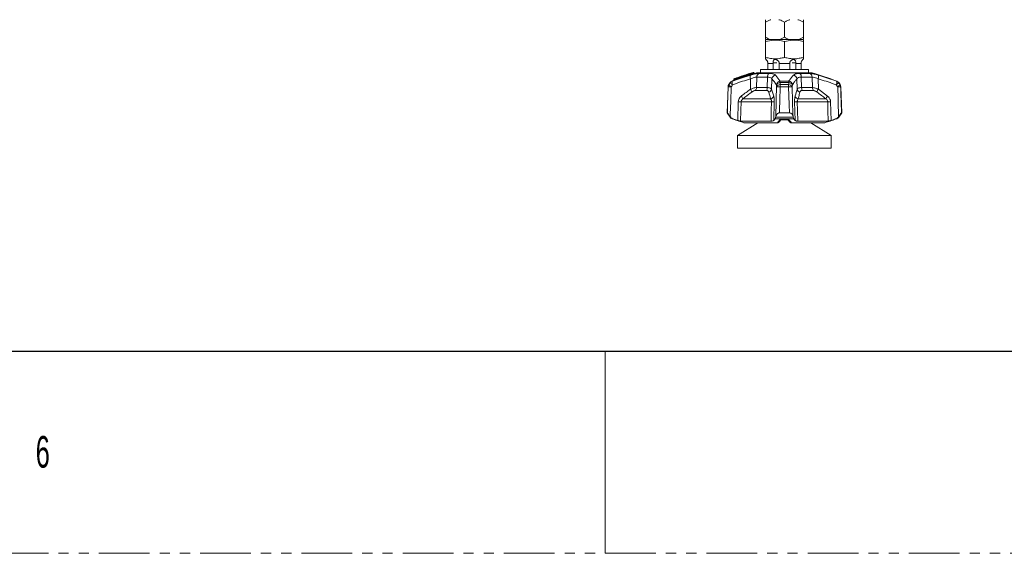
# Model space of a CAD drawing. Header units: millimetres. Extents: x 0 to 1118, y 0 to 864.
# Tile 64 of 256: x 346 to 469, y 0 to 67. Entities that reach past the tile are written whole.
import ezdxf

# ---------------------------------------------------------------- set-up
doc = ezdxf.new("R2010")
doc.units = ezdxf.units.MM
doc.linetypes.add('PHANTOM', pattern=[12.7, 6.35, -1.27, 1.27, -1.27, 1.27, -1.27])
doc.styles.add('SLDTEXTSTYLE1', font='TXT', dxfattribs={"width": 0.6})

msp = doc.modelspace()

# ---------------------------------------------------------------- linework, layer by layer
at = {"color": 7, "linetype": 'Continuous', "lineweight": 15}
for p, q in [((439.201, 66.702), (439.201, 64.795)), ((441.576, 66.702), (441.576, 64.795)), ((443.951, 66.702), (443.951, 64.795)), ((439.396, 64.498), (439.201, 64.42)), ((439.201, 64.498), (439.884, 64.498)), ((439.201, 64.271), (439.201, 62.248)), ((439.884, 64.498), (440.894, 64.498)), ((440.894, 64.498), (442.259, 64.498)), ((441.576, 64.271), (441.576, 62.248)), ((442.259, 64.498), (443.269, 64.498)), ((443.269, 64.498), (443.951, 64.498)), ((443.952, 64.42), (443.757, 64.498)), ((443.952, 64.271), (443.952, 62.248)), ((438.576, 60.748), (438.576, 60.311)), ((438.576, 60.748), (444.576, 60.748)), ((439.497, 61.51), (439.497, 60.748)), ((440.158, 61.51), (440.157, 61.561)), ((440.158, 60.748), (440.158, 61.51)), ((440.914, 61.561), (440.915, 61.51)), ((440.915, 61.51), (440.915, 60.748)), ((442.237, 61.51), (442.238, 61.561)), ((442.237, 60.748), (442.237, 61.51)), ((442.996, 61.561), (442.995, 61.51)), ((442.995, 61.51), (442.995, 60.748)), ((443.656, 60.748), (443.656, 61.51)), ((444.576, 60.311), (444.576, 60.748)), ((435.216, 59.508), (435.212, 59.406)), ((437.795, 60.273), (437.727, 60.354)), ((438.076, 60.311), (445.076, 60.311)), ((434.503, 58.575), (434.389, 55.295)), ((434.763, 59.092), (434.59, 58.84)), ((448.562, 58.84), (448.389, 59.092)), ((448.764, 55.295), (448.649, 58.575)), ((434.389, 55.295), (434.763, 54.749)), ((434.389, 55.295), (434.416, 55.295)), ((434.776, 54.854), (434.853, 54.749)), ((440.474, 54.749), (440.497, 54.854)), ((440.95, 55.295), (442.202, 55.295)), ((442.03, 54.417), (441.117, 54.417)), ((441.249, 54.524), (441.948, 54.524)), ((441.927, 54.54), (442.254, 54.139)), ((442.655, 54.854), (442.678, 54.749)), ((448.299, 54.749), (448.377, 54.854)), ((448.389, 54.749), (448.764, 55.295)), ((448.736, 55.295), (448.764, 55.295)), ((438.252, 54.061), (435.702, 52.448)), ((436.077, 54.264), (439.896, 54.264)), ((436.491, 54.061), (440.689, 54.061)), ((442.464, 54.061), (446.662, 54.061)), ((443.256, 54.264), (447.075, 54.264)), ((447.45, 52.448), (444.901, 54.061)), ((435.702, 52.448), (435.702, 50.861)), ((441.576, 52.448), (435.702, 52.448)), ((447.45, 52.448), (441.576, 52.448)), ((447.45, 50.861), (447.45, 52.448)), ((441.576, 50.861), (435.702, 50.861)), ((447.45, 50.861), (441.576, 50.861))]:
    msp.add_line(p, q, dxfattribs=at)
at = {"color": 9, "linetype": 'Continuous', "lineweight": 0}
for p, q in [((440.158, 61.51), (439.497, 61.51)), ((440.157, 61.561), (440.605, 61.561)), ((442.237, 61.51), (440.915, 61.51)), ((442.996, 61.561), (442.548, 61.561)), ((443.656, 61.51), (442.995, 61.51)), ((435.224, 59.507), (435.216, 59.508)), ((435.224, 59.507), (435.22, 59.411)), ((435.309, 59.443), (435.311, 59.538)), ((435.37, 59.538), (435.369, 59.484)), ((437.308, 58.258), (437.338, 59.571)), ((437.698, 60.257), (437.661, 60.301)), ((437.727, 60.353), (437.727, 60.346)), ((438.099, 59.784), (438.067, 58.476)), ((439.458, 59.784), (438.099, 59.784)), ((438.401, 60.245), (439.642, 60.245)), ((439.422, 58.476), (439.458, 59.784)), ((440.011, 59.571), (439.972, 58.258)), ((443.181, 58.258), (443.141, 59.571)), ((443.511, 60.245), (444.751, 60.245)), ((443.695, 59.784), (443.731, 58.476)), ((445.054, 59.784), (443.695, 59.784)), ((445.085, 58.476), (445.054, 59.784)), ((445.815, 59.571), (445.844, 58.258)), ((434.523, 58.575), (434.503, 58.575)), ((434.59, 58.84), (434.61, 58.84)), ((434.786, 59.092), (434.763, 59.092)), ((435.001, 59.278), (435.024, 59.278)), ((439.333, 58.118), (437.923, 58.118)), ((438.067, 58.476), (439.422, 58.476)), ((439.972, 58.258), (440.234, 57.407)), ((442.138, 59.092), (441.015, 59.092)), ((441.034, 59.278), (442.118, 59.278)), ((442.105, 58.575), (441.047, 58.575)), ((441.054, 58.84), (442.099, 58.84)), ((443.731, 58.476), (445.085, 58.476)), ((445.229, 58.118), (443.819, 58.118)), ((445.844, 58.258), (446.986, 57.407)), ((448.129, 59.278), (448.151, 59.278)), ((448.389, 59.092), (448.366, 59.092)), ((448.542, 58.84), (448.562, 58.84)), ((448.649, 58.575), (448.629, 58.575)), ((436.357, 57.05), (439.853, 57.05)), ((443.299, 57.05), (446.796, 57.05)), ((435.726, 54.353), (435.791, 56.693)), ((439.963, 56.693), (436.146, 56.693)), ((440.304, 56.693), (440.237, 54.353)), ((442.916, 54.353), (442.848, 56.693)), ((447.007, 56.693), (443.19, 56.693)), ((447.362, 56.693), (447.427, 54.353)), ((434.763, 54.749), (434.853, 54.749)), ((435.107, 54.563), (435.001, 54.563)), ((435.064, 54.54), (435.082, 54.54)), ((442.75, 54.563), (440.403, 54.563)), ((440.474, 54.749), (442.678, 54.749)), ((441.088, 54.54), (442.064, 54.54)), ((448.151, 54.563), (448.046, 54.563)), ((448.07, 54.54), (448.088, 54.54)), ((448.299, 54.749), (448.389, 54.749))]:
    msp.add_line(p, q, dxfattribs=at)
at = {"color": 7, "linetype": 'Continuous', "lineweight": 30}
msp.add_line((12.7, 25.4), (1104.9, 25.4), dxfattribs=at)
at = {"color": 7, "linetype": 'Continuous', "lineweight": 0}
msp.add_line((419.1, 25.4), (419.1, 0), dxfattribs=at)
at = {"color": 7, "linetype": 'PHANTOM', "lineweight": 0}
msp.add_line((0, 0), (1117.6, 0), dxfattribs=at)
at = {"color": 9, "linetype": 'Continuous', "lineweight": 0, "flags": 128}
for points in [[(437.727, 60.346), (437.767, 60.299), (437.794, 60.266)], [(434.416, 55.295), (434.448, 56.295), (434.523, 58.575)], [(434.898, 58.575), (434.837, 56.715), (434.785, 55.144), (434.776, 54.854)], [(440.497, 54.854), (440.549, 56.715), (440.557, 57), (440.6, 58.575)], [(442.202, 55.295), (442.172, 56.295), (442.105, 58.575)], [(442.552, 58.575), (442.603, 56.715), (442.647, 55.144), (442.655, 54.854)], [(448.377, 54.854), (448.316, 56.715), (448.306, 57), (448.255, 58.575)], [(436.146, 56.693), (436.115, 55.592), (436.077, 54.264)], [(439.896, 54.264), (439.932, 55.592), (439.963, 56.693)], [(443.19, 56.693), (443.22, 55.592), (443.256, 54.264)], [(447.075, 54.264), (447.038, 55.592), (447.007, 56.693)]]:
    msp.add_lwpolyline(points, dxfattribs=at)
at = {"color": 7, "linetype": 'Continuous', "lineweight": 15}
for centre, radius, start, end in [((438.701, 61.51), 0.75, 40.29652, 48.21724), ((444.451, 61.51), 0.75, 131.75901, 139.71065), ((452.449, 12.421), 50, 110.22349, 110.42322), ((435.137, 59.408), 0.075, 289.81341, 358.27802), ((435.291, 59.505), 0.075, 110.02252, 177.77044), ((452.449, 12.421), 50.188, 107.15255, 110.02267), ((437.67, 60.305), 0.075, 40.00698, 107.17461), ((437.852, 60.314), 0.075, 220.05164, 286.86126), ((437.852, 60.321), 0.075, 220.80909, 286.73916), ((452.449, 12.421), 50, 106.70547, 106.94855), ((430.704, 12.421), 50, 69.57678, 73.29453), ((435.003, 58.557), 0.5, 145.58702, 178), ((435.176, 58.81), 0.5, 110.42322, 145.58702), ((447.977, 58.81), 0.5, 34.41298, 69.57678), ((448.149, 58.557), 0.5, 2, 34.41298), ((435.176, 55.031), 0.5, 214.41298, 249.57678), ((452.449, 101.42), 50, 249.57678, 249.65351), ((430.704, 101.42), 50, 290.34649, 290.42322), ((447.977, 55.031), 0.5, 290.42322, 325.58702)]:
    msp.add_arc(centre, radius, start, end, dxfattribs=at)
at = {"color": 9, "linetype": 'Continuous', "lineweight": 0}
for centre, radius, start, end in [((435.153, 59.406), 0.0674, 292.55267, 4.69552), ((435.291, 59.513), 0.0673, 112.26785, 184.76563), ((435.241, 59.437), 0.0679, 292.73223, 4.38716), ((435.379, 59.544), 0.0678, 112.45272, 184.46093), ((435.341, 58.397), 1.141, 88.52333, 91.47667), ((435.544, 59.618), 0.192, 183.64747, 204.69838), ((435.191, 59.403), 0.195, 3.87646, 24.52534), ((437.94, 59.832), 0.657, 162.49134, 203.41069), ((437.67, 60.298), 0.075, 40.04674, 107.07619), ((437.847, 60.374), 0.199, 181.12464, 201.46185), ((437.82, 60.142), 0.225, 114.51413, 135.0211), ((437.508, 60.183), 0.204, 1.31054, 21.13218), ((438.592, 59.79), 0.494, 112.82282, 180.67193), ((440.013, 59.829), 0.558, 131.80426, 184.64612), ((440.533, 59.51), 0.525, 98.36588, 173.3354), ((442.619, 59.51), 0.525, 6.6646, 81.63412), ((443.139, 59.829), 0.558, 355.35388, 48.19574), ((444.56, 59.79), 0.494, 359.32807, 67.17718), ((445.212, 59.832), 0.657, 336.58931, 17.50866), ((435.024, 58.557), 0.501, 145.67047, 178.0118), ((434.71, 54.829), 3.751, 87.13649, 92.86351), ((435.383, 59.39), 0.949, 215.44691, 239.24419), ((435.198, 58.811), 0.499, 110.5039, 145.69581), ((435.568, 59.651), 0.961, 215.57524, 239.05744), ((435.604, 59.114), 0.603, 164.26485, 208.45273), ((436.481, 57.633), 1.037, 14.98922, 37.10144), ((437.529, 58.484), 0.538, 317.09698, 359.0511), ((438.676, 58.47), 0.746, 331.83652, 0.39922), ((439.475, 58.391), 0.514, 287.48723, 345.04819), ((441.089, 58.751), 0.53, 95.88948, 171.78796), ((441.037, 58.539), 0.553, 92.31446, 148.6768), ((441.074, 58.285), 0.555, 92.08216, 148.55966), ((440.824, 52.868), 5.712, 87.75836, 92.24164), ((442.372, 59.043), 1.359, 170.03354, 177.92726), ((446.642, 58.57), 5.594, 177.23285, 179.94925), ((436.511, 58.57), 5.594, 0.05075, 2.76715), ((442.078, 58.285), 0.555, 31.44034, 87.91784), ((442.329, 52.868), 5.712, 87.75836, 92.24164), ((440.78, 59.043), 1.359, 2.07274, 9.96646), ((442.064, 58.751), 0.53, 8.21204, 84.11052), ((442.115, 58.539), 0.553, 31.3232, 87.68554), ((443.677, 58.391), 0.514, 194.95181, 252.51277), ((444.477, 58.47), 0.746, 179.60078, 208.16348), ((445.623, 58.484), 0.538, 180.9489, 222.90302), ((446.671, 57.633), 1.037, 142.89856, 165.01078), ((447.548, 59.114), 0.603, 331.54727, 15.73515), ((447.584, 59.651), 0.961, 300.94256, 324.42476), ((447.954, 58.811), 0.499, 34.30419, 69.4961), ((447.769, 59.39), 0.949, 300.75581, 324.55309), ((448.442, 54.829), 3.751, 87.13649, 92.86351), ((448.129, 58.557), 0.501, 1.9882, 34.32953), ((435.458, 56.802), 0.932, 15.46111, 40.54465), ((439.735, 57.557), 0.52, 283.12518, 343.31786), ((443.417, 57.557), 0.52, 196.68214, 256.87482), ((447.694, 56.802), 0.932, 139.45535, 164.53889), ((435.968, 62.348), 5.658, 268.20235, 271.79765), ((440.133, 61.884), 5.195, 268.11499, 271.88501), ((443.019, 61.884), 5.195, 268.11499, 271.88501), ((447.184, 62.348), 5.658, 268.20235, 271.79765)]:
    msp.add_arc(centre, radius, start, end, dxfattribs=at)
at = {"color": 7, "linetype": 'Continuous', "lineweight": 15}
for points, knots in [([(439.884, 66.998), (439.761, 66.958), (439.526, 66.881), (439.306, 66.759), (439.201, 66.702)], [0, 0, 0, 0, 0.5238131, 1, 1, 1, 1]), ([(439.201, 66.702), (439.201, 66.722), (439.201, 66.846), (439.201, 66.929), (439.201, 66.998)], [0, 0, 0, 0, 0.1650136, 1, 1, 1, 1]), ([(441.576, 66.702), (441.372, 66.809), (441.15, 66.926), (440.914, 66.993), (440.894, 66.998)], [0, 0, 0, 0, 0.9161218, 1, 1, 1, 1]), ([(442.259, 66.998), (442.136, 66.958), (441.901, 66.881), (441.681, 66.759), (441.576, 66.702)], [0, 0, 0, 0, 0.5238131, 1, 1, 1, 1]), ([(443.951, 66.702), (443.747, 66.809), (443.525, 66.926), (443.289, 66.993), (443.269, 66.998)], [0, 0, 0, 0, 0.9161218, 1, 1, 1, 1]), ([(443.951, 66.998), (443.951, 66.992), (443.951, 66.925), (443.951, 66.808), (443.951, 66.702)], [0, 0, 0, 0, 0.0905982, 1, 1, 1, 1]), ([(439.201, 64.795), (439.405, 64.688), (439.628, 64.571), (439.864, 64.504), (439.884, 64.498)], [0, 0, 0, 0, 0.9161218, 1, 1, 1, 1]), ([(439.201, 64.498), (439.201, 64.504), (439.201, 64.572), (439.201, 64.689), (439.201, 64.795)], [0, 0, 0, 0, 0.0905982, 1, 1, 1, 1]), ([(439.201, 64.271), (439.527, 64.334), (440.191, 64.46), (440.994, 64.397), (441.452, 64.298), (441.576, 64.271)], [0, 0, 0, 0, 0.4144437, 0.8417964, 1, 1, 1, 1]), ([(439.201, 64.415), (439.201, 64.401), (439.201, 64.382), (439.201, 64.294), (439.201, 64.271)], [0, 0, 0, 0, 0.7418269, 1, 1, 1, 1]), ([(440.894, 64.498), (441.017, 64.539), (441.251, 64.616), (441.471, 64.737), (441.576, 64.795)], [0, 0, 0, 0, 0.5238131, 1, 1, 1, 1]), ([(441.576, 64.795), (441.78, 64.688), (442.003, 64.571), (442.239, 64.504), (442.259, 64.498)], [0, 0, 0, 0, 0.9161218, 1, 1, 1, 1]), ([(441.576, 64.271), (441.903, 64.334), (442.566, 64.46), (443.369, 64.397), (443.828, 64.298), (443.952, 64.271)], [0, 0, 0, 0, 0.4144437, 0.8417964, 1, 1, 1, 1]), ([(443.269, 64.498), (443.392, 64.539), (443.626, 64.616), (443.846, 64.737), (443.951, 64.795)], [0, 0, 0, 0, 0.5238131, 1, 1, 1, 1]), ([(443.951, 64.795), (443.951, 64.775), (443.951, 64.65), (443.951, 64.568), (443.951, 64.498)], [0, 0, 0, 0, 0.16501357, 1, 1, 1, 1]), ([(443.952, 64.271), (443.952, 64.294), (443.952, 64.382), (443.952, 64.402), (443.952, 64.417)], [0, 0, 0, 0, 0.2581646, 1, 1, 1, 1]), ([(439.201, 62.07), (439.201, 62.07), (439.201, 62.045), (439.201, 62.155), (439.201, 62.217), (439.201, 62.248)], [0, 0, 0, 0, 0.0000052, 0.4985067, 1, 1, 1, 1]), ([(439.201, 62.248), (439.414, 62.209), (439.842, 62.13), (440.458, 62.034), (441.034, 62.158), (441.395, 62.218), (441.576, 62.248)], [0, 0, 0, 0, 0.2716257, 0.5426871, 0.7711112, 1, 1, 1, 1]), ([(439.274, 61.995), (439.274, 61.995), (439.273, 61.996), (439.307, 61.963), (439.367, 61.894), (439.436, 61.786), (439.482, 61.669), (439.491, 61.592), (439.495, 61.561)], [0, 0, 0, 0, 0.0967247, 0.2384027, 0.4574905, 0.6824007, 0.8700194, 1, 1, 1, 1]), ([(440.157, 61.561), (440.157, 61.594), (440.156, 61.669), (440.175, 61.788), (440.217, 61.899), (440.29, 61.972), (440.386, 62.001), (440.484, 61.997), (440.602, 61.964), (440.728, 61.894), (440.838, 61.786), (440.902, 61.669), (440.911, 61.592), (440.914, 61.561)], [0, 0, 0, 0, 0.0688366, 0.1556097, 0.2749191, 0.3956192, 0.4717783, 0.5482945, 0.6191441, 0.7287045, 0.8411765, 0.9349999, 1, 1, 1, 1]), ([(441.576, 62.248), (441.79, 62.209), (442.217, 62.13), (442.834, 62.034), (443.41, 62.158), (443.771, 62.218), (443.952, 62.248)], [0, 0, 0, 0, 0.2716257, 0.5426871, 0.7711112, 1, 1, 1, 1]), ([(442.238, 61.561), (442.242, 61.594), (442.251, 61.669), (442.316, 61.788), (442.43, 61.899), (442.568, 61.972), (442.694, 62.001), (442.788, 61.997), (442.872, 61.964), (442.937, 61.894), (442.978, 61.786), (442.996, 61.669), (442.996, 61.592), (442.996, 61.561)], [0, 0, 0, 0, 0.0688366, 0.1556097, 0.2749191, 0.3956192, 0.4717783, 0.5482945, 0.6191441, 0.7287045, 0.8411765, 0.9349999, 1, 1, 1, 1]), ([(443.657, 61.561), (443.662, 61.594), (443.671, 61.669), (443.717, 61.788), (443.789, 61.9), (443.853, 61.97), (443.883, 61.999), (443.879, 61.996), (443.879, 61.995)], [0, 0, 0, 0, 0.1376964, 0.3112719, 0.5499309, 0.7913717, 0.9437157, 1, 1, 1, 1]), ([(443.952, 62.248), (443.952, 62.248), (443.952, 62.226), (443.952, 62.126), (443.952, 62.088), (443.952, 62.07)], [0, 0, 0, 0, 0.0170046, 0.5089213, 1, 1, 1, 1]), ([(439.495, 61.561), (439.495, 61.554), (439.496, 61.538), (439.497, 61.521), (439.497, 61.51)], [0, 0, 0, 0, 0.37707912, 1, 1, 1, 1]), ([(443.656, 61.51), (443.656, 61.517), (443.656, 61.534), (443.657, 61.551), (443.657, 61.561)], [0, 0, 0, 0, 0.4137019, 1, 1, 1, 1]), ([(435.165, 59.339), (435.164, 59.339), (435.163, 59.338), (435.172, 59.341), (435.179, 59.344)], [0, 0, 0, 0, 0.3094641, 1, 1, 1, 1]), ([(435.268, 59.375), (435.275, 59.377), (435.293, 59.383), (435.334, 59.398), (435.369, 59.41), (435.386, 59.417)], [0, 0, 0, 0, 0.2828388, 0.6416295, 1, 1, 1, 1]), ([(435.353, 59.606), (435.696, 59.728), (436.264, 59.929), (437.03, 60.179), (437.453, 60.31), (437.648, 60.37)], [0, 0, 0, 0, 0.4509596, 0.7473806, 1, 1, 1, 1]), ([(434.776, 54.854), (434.706, 54.948), (434.605, 55.084), (434.495, 55.218), (434.436, 55.283), (434.423, 55.291), (434.416, 55.295)], [0, 0, 0, 0, 0.45573641, 0.66382755, 0.84054644, 1, 1, 1, 1]), ([(434.853, 54.749), (434.893, 54.704), (434.965, 54.622), (435.063, 54.581), (435.107, 54.563)], [0, 0, 0, 0, 0.5588157, 1, 1, 1, 1]), ([(435.082, 54.54), (435.34, 54.448), (435.808, 54.281), (436.279, 54.129), (436.491, 54.061)], [0, 0, 0, 0, 0.5524745, 1, 1, 1, 1]), ([(435.107, 54.563), (435.142, 54.551), (435.264, 54.508), (435.47, 54.438), (435.642, 54.381), (435.726, 54.353)], [0, 0, 0, 0, 0.168844, 0.5946967, 1, 1, 1, 1]), ([(436.077, 54.264), (436.056, 54.266), (436.015, 54.27), (435.897, 54.3), (435.794, 54.331), (435.734, 54.351), (435.726, 54.353)], [0, 0, 0, 0, 0.3122278, 0.6241372, 0.9449036, 1, 1, 1, 1]), ([(440.237, 54.353), (440.217, 54.337), (440.177, 54.303), (440.055, 54.27), (439.948, 54.266), (439.896, 54.264)], [0, 0, 0, 0, 0.3366519, 0.6738513, 1, 1, 1, 1]), ([(440.237, 54.353), (440.259, 54.381), (440.315, 54.449), (440.37, 54.521), (440.403, 54.563)], [0, 0, 0, 0, 0.4060816, 1, 1, 1, 1]), ([(440.403, 54.563), (440.418, 54.588), (440.444, 54.632), (440.465, 54.714), (440.474, 54.749)], [0, 0, 0, 0, 0.5768574, 1, 1, 1, 1]), ([(440.95, 55.295), (440.909, 55.291), (440.826, 55.283), (440.703, 55.216), (440.569, 55.081), (440.525, 54.942), (440.497, 54.854)], [0, 0, 0, 0, 0.1616543, 0.3221635, 0.5706653, 1, 1, 1, 1]), ([(440.898, 54.139), (440.924, 54.169), (441.031, 54.29), (441.135, 54.426), (441.213, 54.528)], [0, 0, 0, 0, 0.2520201, 1, 1, 1, 1]), ([(441.193, 54.528), (441.212, 54.525), (441.233, 54.522), (441.25, 54.528), (441.251, 54.528)], [0, 0, 0, 0, 0.9693485, 1, 1, 1, 1]), ([(442.655, 54.854), (442.625, 54.948), (442.581, 55.084), (442.446, 55.218), (442.33, 55.283), (442.243, 55.291), (442.202, 55.295)], [0, 0, 0, 0, 0.4557364, 0.6638276, 0.8405464, 1, 1, 1, 1]), ([(442.678, 54.749), (442.69, 54.704), (442.712, 54.622), (442.738, 54.581), (442.75, 54.563)], [0, 0, 0, 0, 0.5588157, 1, 1, 1, 1]), ([(442.75, 54.563), (442.759, 54.551), (442.792, 54.508), (442.847, 54.438), (442.893, 54.381), (442.916, 54.353)], [0, 0, 0, 0, 0.168844, 0.5946967, 1, 1, 1, 1]), ([(443.256, 54.264), (443.206, 54.266), (443.105, 54.27), (442.99, 54.3), (442.935, 54.331), (442.918, 54.351), (442.916, 54.353)], [0, 0, 0, 0, 0.3122278, 0.6241372, 0.9449036, 1, 1, 1, 1]), ([(446.662, 54.061), (446.873, 54.129), (447.345, 54.281), (447.812, 54.448), (448.07, 54.54)], [0, 0, 0, 0, 0.4477881, 1, 1, 1, 1]), ([(447.427, 54.353), (447.374, 54.337), (447.269, 54.303), (447.142, 54.27), (447.097, 54.266), (447.075, 54.264)], [0, 0, 0, 0, 0.3366519, 0.6738513, 1, 1, 1, 1]), ([(447.427, 54.353), (447.511, 54.381), (447.717, 54.449), (447.923, 54.521), (448.046, 54.563)], [0, 0, 0, 0, 0.4060816, 1, 1, 1, 1]), ([(448.046, 54.563), (448.102, 54.588), (448.2, 54.632), (448.27, 54.714), (448.299, 54.749)], [0, 0, 0, 0, 0.5768574, 1, 1, 1, 1]), ([(448.736, 55.295), (448.73, 55.291), (448.716, 55.283), (448.656, 55.216), (448.545, 55.081), (448.442, 54.942), (448.377, 54.854)], [0, 0, 0, 0, 0.1616543, 0.3221635, 0.5706653, 1, 1, 1, 1]), ([(440.724, 54.061), (440.715, 54.061), (440.703, 54.061), (440.691, 54.061), (440.689, 54.061)], [0, 0, 0, 0, 0.7661345, 1, 1, 1, 1]), ([(440.894, 54.142), (440.887, 54.133), (440.863, 54.102), (440.803, 54.07), (440.75, 54.064), (440.724, 54.061)], [0, 0, 0, 0, 0.1827955, 0.591359, 1, 1, 1, 1]), ([(442.258, 54.143), (442.265, 54.133), (442.289, 54.102), (442.349, 54.07), (442.402, 54.064), (442.429, 54.061)], [0, 0, 0, 0, 0.185467, 0.5926949, 1, 1, 1, 1]), ([(442.464, 54.061), (442.455, 54.061), (442.443, 54.061), (442.431, 54.061), (442.429, 54.061)], [0, 0, 0, 0, 0.7663028, 1, 1, 1, 1])]:
    msp.add_open_spline(points, degree=3, knots=knots, dxfattribs=at)
at = {"color": 9, "linetype": 'Continuous', "lineweight": 0}
for points, knots in [([(435.024, 59.278), (435.106, 59.308), (435.526, 59.459), (436.287, 59.72), (436.971, 59.926), (437.314, 60.029)], [0, 0, 0, 0, 0.1092201, 0.5542074, 1, 1, 1, 1]), ([(437.338, 59.571), (436.999, 59.469), (436.322, 59.265), (435.57, 59.006), (435.156, 58.857), (435.074, 58.827)], [0, 0, 0, 0, 0.445417, 0.8906595, 1, 1, 1, 1]), ([(435.268, 59.375), (435.262, 59.373), (435.246, 59.368), (435.217, 59.357), (435.192, 59.349), (435.179, 59.344)], [0, 0, 0, 0, 0.1811782, 0.5311656, 1, 1, 1, 1]), ([(435.22, 59.411), (435.217, 59.409), (435.212, 59.406), (435.212, 59.406), (435.213, 59.406)], [0, 0, 0, 0, 0.6952065, 1, 1, 1, 1]), ([(435.22, 59.411), (435.23, 59.415), (435.244, 59.42), (435.269, 59.429), (435.288, 59.435), (435.304, 59.441), (435.309, 59.443)], [0, 0, 0, 0, 0.3499902, 0.468824, 0.8188155, 1, 1, 1, 1]), ([(435.311, 59.538), (435.299, 59.534), (435.276, 59.526), (435.246, 59.516), (435.23, 59.51), (435.224, 59.507)], [0, 0, 0, 0, 0.43055581, 0.78674844, 1, 1, 1, 1]), ([(435.265, 59.575), (435.271, 59.577), (435.288, 59.583), (435.317, 59.594), (435.34, 59.602), (435.353, 59.606)], [0, 0, 0, 0, 0.2132442, 0.5694335, 1, 1, 1, 1]), ([(435.369, 59.484), (435.36, 59.478), (435.343, 59.466), (435.322, 59.451), (435.313, 59.445), (435.309, 59.443)], [0, 0, 0, 0, 0.3744903, 0.7324542, 1, 1, 1, 1]), ([(435.369, 59.484), (435.696, 59.6), (436.371, 59.839), (437.15, 60.09), (437.601, 60.227), (437.698, 60.257)], [0, 0, 0, 0, 0.4236823, 0.8751814, 1, 1, 1, 1]), ([(437.661, 60.301), (437.467, 60.241), (437.045, 60.11), (436.28, 59.86), (435.712, 59.659), (435.37, 59.538)], [0, 0, 0, 0, 0.252608, 0.5490281, 1, 1, 1, 1]), ([(437.712, 60.188), (437.614, 60.158), (437.164, 60.021), (436.386, 59.77), (435.712, 59.532), (435.386, 59.417)], [0, 0, 0, 0, 0.12480815, 0.57630044, 1, 1, 1, 1]), ([(437.314, 60.029), (437.523, 60.086), (437.92, 60.195), (438.253, 60.243), (438.382, 60.245), (438.401, 60.245)], [0, 0, 0, 0, 0.4871128, 0.9237817, 1, 1, 1, 1]), ([(438.099, 59.784), (438.086, 59.784), (437.997, 59.783), (437.758, 59.734), (437.484, 59.628), (437.338, 59.571)], [0, 0, 0, 0, 0.0743214, 0.5037407, 1, 1, 1, 1]), ([(437.648, 60.37), (437.648, 60.37), (437.648, 60.374), (437.648, 60.375), (437.648, 60.376)], [0, 0, 0, 0, 0.002214, 1, 1, 1, 1]), ([(437.794, 60.266), (437.794, 60.265), (437.794, 60.264), (437.79, 60.262), (437.785, 60.261), (437.775, 60.26), (437.76, 60.258), (437.733, 60.257), (437.712, 60.257), (437.7, 60.257), (437.698, 60.257)], [0, 0, 0, 0, 0.1439955, 0.1733273, 0.3339371, 0.3470805, 0.5296467, 0.7341048, 0.9672536, 1, 1, 1, 1]), ([(437.712, 60.188), (437.714, 60.188), (437.733, 60.194), (437.769, 60.205), (437.812, 60.219), (437.846, 60.231), (437.869, 60.24), (437.872, 60.241), (437.874, 60.242)], [0, 0, 0, 0, 0.0293823, 0.2426589, 0.4397385, 0.6270194, 0.8136399, 1, 1, 1, 1]), ([(437.794, 60.266), (437.794, 60.267), (437.794, 60.27), (437.794, 60.274), (437.794, 60.272), (437.794, 60.272)], [0, 0, 0, 0, 0.1234805, 0.7648979, 1, 1, 1, 1]), ([(437.874, 60.248), (437.874, 60.249), (437.874, 60.25), (437.874, 60.246), (437.874, 60.243), (437.874, 60.242)], [0, 0, 0, 0, 0.2360482, 0.8766701, 1, 1, 1, 1]), ([(440.011, 59.571), (439.992, 59.597), (439.939, 59.669), (439.77, 59.763), (439.561, 59.777), (439.458, 59.784)], [0, 0, 0, 0, 0.2194758, 0.6124385, 1, 1, 1, 1]), ([(439.642, 60.245), (439.792, 60.237), (440.092, 60.222), (440.346, 60.129), (440.428, 60.055), (440.457, 60.029)], [0, 0, 0, 0, 0.3959631, 0.78690119, 1, 1, 1, 1]), ([(440.565, 58.827), (440.545, 58.857), (440.444, 59.006), (440.261, 59.265), (440.095, 59.469), (440.011, 59.571)], [0, 0, 0, 0, 0.1093405, 0.554583, 1, 1, 1, 1]), ([(440.457, 60.029), (440.544, 59.926), (440.719, 59.72), (440.91, 59.459), (441.014, 59.308), (441.034, 59.278)], [0, 0, 0, 0, 0.4457926, 0.89077989, 1, 1, 1, 1]), ([(442.118, 59.278), (442.138, 59.308), (442.242, 59.459), (442.433, 59.72), (442.608, 59.926), (442.696, 60.029)], [0, 0, 0, 0, 0.1092201, 0.5542074, 1, 1, 1, 1]), ([(443.141, 59.571), (443.058, 59.469), (442.892, 59.265), (442.708, 59.006), (442.608, 58.857), (442.588, 58.827)], [0, 0, 0, 0, 0.445417, 0.8906595, 1, 1, 1, 1]), ([(442.696, 60.029), (442.775, 60.086), (442.925, 60.195), (443.278, 60.243), (443.48, 60.245), (443.511, 60.245)], [0, 0, 0, 0, 0.4871128, 0.9237817, 1, 1, 1, 1]), ([(443.695, 59.784), (443.674, 59.784), (443.534, 59.783), (443.29, 59.734), (443.193, 59.628), (443.141, 59.571)], [0, 0, 0, 0, 0.0743214, 0.5037407, 1, 1, 1, 1]), ([(444.751, 60.245), (444.862, 60.237), (445.083, 60.222), (445.485, 60.129), (445.746, 60.055), (445.838, 60.029)], [0, 0, 0, 0, 0.3959631, 0.78690119, 1, 1, 1, 1]), ([(445.815, 59.571), (445.75, 59.597), (445.569, 59.669), (445.286, 59.763), (445.131, 59.777), (445.054, 59.784)], [0, 0, 0, 0, 0.2194758, 0.6124385, 1, 1, 1, 1]), ([(448.079, 58.827), (447.997, 58.857), (447.582, 59.006), (446.83, 59.265), (446.153, 59.469), (445.815, 59.571)], [0, 0, 0, 0, 0.1093405, 0.554583, 1, 1, 1, 1]), ([(445.838, 60.029), (446.181, 59.926), (446.866, 59.72), (447.627, 59.459), (448.046, 59.308), (448.129, 59.278)], [0, 0, 0, 0, 0.4457926, 0.8907799, 1, 1, 1, 1]), ([(434.61, 58.84), (434.653, 58.901), (434.712, 58.985), (434.77, 59.069), (434.786, 59.092)], [0, 0, 0, 0, 0.72895008, 1, 1, 1, 1]), ([(435.074, 58.827), (435.058, 58.804), (434.999, 58.72), (434.941, 58.636), (434.898, 58.575)], [0, 0, 0, 0, 0.2710124, 1, 1, 1, 1]), ([(436.167, 57.407), (436.182, 57.419), (436.557, 57.71), (436.94, 57.99), (437.308, 58.258)], [0, 0, 0, 0, 0.0396607, 1, 1, 1, 1]), ([(437.308, 58.258), (437.425, 58.305), (437.628, 58.386), (437.89, 58.46), (438.008, 58.47), (438.067, 58.476)], [0, 0, 0, 0, 0.3953867, 0.6917534, 1, 1, 1, 1]), ([(437.923, 58.118), (437.889, 58.113), (437.821, 58.103), (437.664, 58.026), (437.55, 57.947), (437.483, 57.901)], [0, 0, 0, 0, 0.2874999, 0.5791325, 1, 1, 1, 1]), ([(439.63, 57.901), (439.609, 57.952), (439.574, 58.037), (439.458, 58.108), (439.371, 58.115), (439.333, 58.118)], [0, 0, 0, 0, 0.4646405, 0.7701578, 1, 1, 1, 1]), ([(439.422, 58.476), (439.489, 58.472), (439.64, 58.464), (439.852, 58.398), (439.927, 58.31), (439.972, 58.258)], [0, 0, 0, 0, 0.2471643, 0.5613264, 1, 1, 1, 1]), ([(440.6, 58.575), (440.592, 58.636), (440.58, 58.72), (440.568, 58.804), (440.565, 58.827)], [0, 0, 0, 0, 0.7289876, 1, 1, 1, 1]), ([(441.047, 58.575), (441.037, 58.242), (441.005, 57.149), (440.973, 56.056), (440.95, 55.295)], [0, 0, 0, 0, 0.3046449, 1, 1, 1, 1]), ([(441.015, 59.092), (441.018, 59.069), (441.031, 58.985), (441.044, 58.901), (441.054, 58.84)], [0, 0, 0, 0, 0.27104986, 1, 1, 1, 1]), ([(442.099, 58.84), (442.108, 58.901), (442.121, 58.985), (442.134, 59.069), (442.138, 59.092)], [0, 0, 0, 0, 0.7289501, 1, 1, 1, 1]), ([(442.588, 58.827), (442.585, 58.804), (442.573, 58.72), (442.561, 58.636), (442.552, 58.575)], [0, 0, 0, 0, 0.2710124, 1, 1, 1, 1]), ([(442.919, 57.407), (442.922, 57.419), (443.008, 57.71), (443.096, 57.99), (443.181, 58.258)], [0, 0, 0, 0, 0.0396607, 1, 1, 1, 1]), ([(443.181, 58.258), (443.219, 58.305), (443.287, 58.386), (443.486, 58.46), (443.648, 58.47), (443.731, 58.476)], [0, 0, 0, 0, 0.3953867, 0.6917534, 1, 1, 1, 1]), ([(443.819, 58.118), (443.773, 58.113), (443.68, 58.103), (443.573, 58.026), (443.541, 57.947), (443.523, 57.901)], [0, 0, 0, 0, 0.2874999, 0.5791325, 1, 1, 1, 1]), ([(445.085, 58.476), (445.132, 58.472), (445.238, 58.464), (445.494, 58.398), (445.715, 58.31), (445.844, 58.258)], [0, 0, 0, 0, 0.2471643, 0.5613264, 1, 1, 1, 1]), ([(445.67, 57.901), (445.595, 57.952), (445.471, 58.037), (445.317, 58.108), (445.256, 58.115), (445.229, 58.118)], [0, 0, 0, 0, 0.46464051, 0.77015777, 1, 1, 1, 1]), ([(448.255, 58.575), (448.212, 58.636), (448.153, 58.72), (448.094, 58.804), (448.079, 58.827)], [0, 0, 0, 0, 0.7289876, 1, 1, 1, 1]), ([(448.366, 59.092), (448.382, 59.069), (448.441, 58.985), (448.5, 58.901), (448.542, 58.84)], [0, 0, 0, 0, 0.2710499, 1, 1, 1, 1]), ([(448.629, 58.575), (448.64, 58.242), (448.676, 57.149), (448.712, 56.056), (448.736, 55.295)], [0, 0, 0, 0, 0.3046449, 1, 1, 1, 1]), ([(436.167, 57.407), (436.107, 57.355), (435.975, 57.237), (435.829, 56.99), (435.803, 56.792), (435.791, 56.693)], [0, 0, 0, 0, 0.2894264, 0.6444441, 1, 1, 1, 1]), ([(436.357, 57.05), (436.323, 57.024), (436.251, 56.969), (436.193, 56.879), (436.156, 56.785), (436.15, 56.735), (436.146, 56.693)], [0, 0, 0, 0, 0.3119994, 0.6652648, 0.7209637, 1, 1, 1, 1]), ([(437.483, 57.901), (437.218, 57.705), (436.854, 57.437), (436.483, 57.149), (436.372, 57.062), (436.357, 57.05)], [0, 0, 0, 0, 0.6998938, 0.960207, 1, 1, 1, 1]), ([(439.853, 57.05), (439.85, 57.062), (439.776, 57.351), (439.701, 57.632), (439.63, 57.901)], [0, 0, 0, 0, 0.0397941, 1, 1, 1, 1]), ([(439.853, 57.05), (439.879, 57.015), (439.922, 56.955), (439.951, 56.852), (439.963, 56.769), (439.963, 56.723), (439.963, 56.693)], [0, 0, 0, 0, 0.41510692, 0.69374381, 0.79691887, 1, 1, 1, 1]), ([(440.304, 56.693), (440.305, 56.753), (440.307, 56.922), (440.287, 57.187), (440.251, 57.334), (440.234, 57.407)], [0, 0, 0, 0, 0.2175479, 0.6095208, 1, 1, 1, 1]), ([(442.919, 57.407), (442.905, 57.355), (442.876, 57.237), (442.847, 56.99), (442.848, 56.792), (442.848, 56.693)], [0, 0, 0, 0, 0.2894264, 0.6444441, 1, 1, 1, 1]), ([(443.299, 57.05), (443.279, 57.024), (443.238, 56.969), (443.207, 56.879), (443.191, 56.785), (443.19, 56.735), (443.19, 56.693)], [0, 0, 0, 0, 0.3119994, 0.6652648, 0.7209637, 1, 1, 1, 1]), ([(443.523, 57.901), (443.471, 57.705), (443.399, 57.437), (443.324, 57.149), (443.302, 57.062), (443.299, 57.05)], [0, 0, 0, 0, 0.6998938, 0.960207, 1, 1, 1, 1]), ([(446.796, 57.05), (446.781, 57.062), (446.41, 57.351), (446.032, 57.632), (445.67, 57.901)], [0, 0, 0, 0, 0.0397941, 1, 1, 1, 1]), ([(446.796, 57.05), (446.84, 57.015), (446.915, 56.955), (446.973, 56.852), (447, 56.769), (447.004, 56.723), (447.007, 56.693)], [0, 0, 0, 0, 0.4151069, 0.6937438, 0.7969189, 1, 1, 1, 1]), ([(447.362, 56.693), (447.356, 56.753), (447.341, 56.922), (447.224, 57.187), (447.065, 57.334), (446.986, 57.407)], [0, 0, 0, 0, 0.21754792, 0.6095208, 1, 1, 1, 1]), ([(440.689, 54.061), (440.749, 54.129), (440.882, 54.281), (441.015, 54.448), (441.088, 54.54)], [0, 0, 0, 0, 0.4477881, 1, 1, 1, 1]), ([(441.088, 54.54), (441.089, 54.539), (441.108, 54.534), (441.143, 54.526), (441.177, 54.527), (441.193, 54.528)], [0, 0, 0, 0, 0.0162171, 0.529423, 1, 1, 1, 1]), ([(441.216, 54.528), (441.214, 54.525), (441.201, 54.509), (441.167, 54.504), (441.126, 54.514), (441.098, 54.532), (441.089, 54.539), (441.088, 54.54)], [0, 0, 0, 0, 0.0574473, 0.3832844, 0.7882808, 0.9935121, 1, 1, 1, 1]), ([(442.064, 54.54), (442.064, 54.539), (442.054, 54.532), (442.026, 54.514), (441.985, 54.503), (441.947, 54.511), (441.931, 54.533), (441.925, 54.541)], [0, 0, 0, 0, 0.0058481, 0.1908398, 0.5558961, 0.8495996, 1, 1, 1, 1]), ([(441.948, 54.528), (441.968, 54.527), (442.006, 54.525), (442.045, 54.534), (442.063, 54.539), (442.064, 54.54)], [0, 0, 0, 0, 0.5231091, 0.9853921, 1, 1, 1, 1]), ([(442.064, 54.54), (442.137, 54.448), (442.27, 54.281), (442.404, 54.129), (442.464, 54.061)], [0, 0, 0, 0, 0.5522119, 1, 1, 1, 1])]:
    msp.add_open_spline(points, degree=3, knots=knots, dxfattribs=at)

# ---------------------------------------------------------------- texts
at = {"color": 7, "linetype": 'Continuous', "lineweight": 0, "insert": (347.663, 14.729), "char_height": 3.969, "attachment_point": 1, "style": 'SLDTEXTSTYLE1'}
msp.add_mtext('6', dxfattribs=at)

doc.saveas('drawing.dxf')
